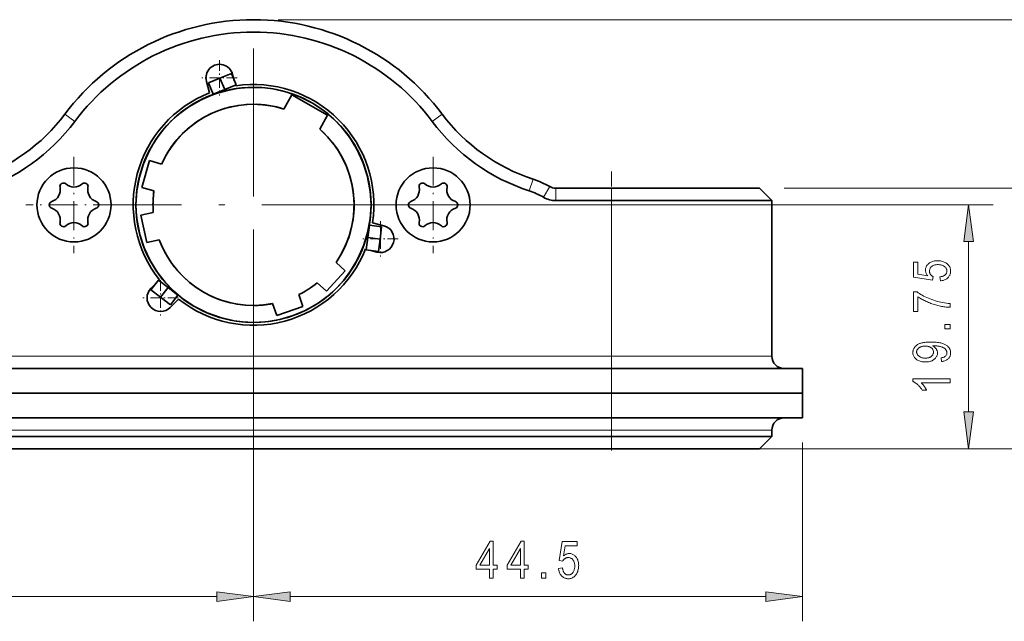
# Model space of a CAD drawing. Extents: x 1 to 211, y 3 to 294.
# Tile 11 of 31: x 83 to 163, y 53 to 102. Entities that reach past the tile are written whole.
import ezdxf

# ---------------------------------------------------------------- set-up
doc = ezdxf.new("R2010")
doc.units = 0
doc.linetypes.add('DASHDOT', pattern=[18.5, 12, -3, 0.5, -3])

msp = doc.modelspace()

# ---------------------------------------------------------------- linework, layer by layer
at = {"color": 7, "lineweight": 13}
for p, q in [((103.931, 101.942345), (182.111115, 101.942345)), ((144.931, 88.292343), (172.353973, 88.292343)), ((103.931, 86.942345), (161.874069, 86.942345)), ((101.931, 84.942345), (101.931, 53.210556)), ((101.931, 84.942345), (101.931, 53.210556)), ((74.430565, 74.692345), (130.931, 74.692345)), ((74.430565, 68.692345), (130.931, 68.692345)), ((132.931, 67.192345), (161.874069, 67.192345)), ((132.931, 67.192345), (182.111115, 67.192345)), ((144.931, 67.192345), (172.353973, 67.192345)), ((61.905334, 55.210556), (98.956665, 55.210556)), ((104.905334, 55.210556), (143.456665, 55.210556))]:
    msp.add_line(p, q, dxfattribs=at)
at = {"color": 7, "linetype": 'DASHDOT', "lineweight": 13}
for p, q in [((101.931, 99.61734), (101.931, 74.267342)), ((114.606003, 86.942345), (89.255997, 86.942345))]:
    msp.add_line(p, q, dxfattribs=at)
at = {"color": 7, "linetype": 'DASHDOT', "lineweight": 13, "ltscale": 0.0715}
for p, q in [((99.174576, 98.659454), (99.174576, 95.799454)), ((100.604576, 97.229454), (97.744576, 97.229454)), ((112.218109, 85.615921), (112.218109, 82.75592)), ((113.648109, 84.185921), (110.788109, 84.185921)), ((94.400314, 80.84166), (94.400314, 77.981659)), ((95.830307, 79.411659), (92.970306, 79.411659))]:
    msp.add_line(p, q, dxfattribs=at)
at = {"color": 7, "lineweight": 35, "ltscale": 0.025}
for p, q in [((100.134247, 97.590286), (99.210373, 97.207603)), ((99.210373, 97.207603), (100.134247, 97.590286)), ((100.516937, 96.666405), (100.134247, 97.590286)), ((98.286499, 96.824921), (99.210373, 97.207603)), ((99.210373, 97.207603), (98.286499, 96.824921)), ((98.669174, 95.901039), (98.286499, 96.824921)), ((99.593056, 96.283722), (99.210373, 97.207603)), ((99.210373, 97.207603), (99.593056, 96.283722)), ((99.593056, 96.283722), (100.516937, 96.666405)), ((100.516922, 96.666397), (99.593056, 96.283722)), ((98.669174, 95.901039), (99.593056, 96.283722)), ((111.320366, 85.287819), (111.189842, 84.296371)), ((111.320366, 85.287819), (112.311813, 85.157295)), ((112.311813, 85.157295), (112.18129, 84.165848)), ((112.18129, 84.165848), (112.311813, 85.157295)), ((111.189842, 84.296371), (111.059311, 83.304932)), ((111.189842, 84.296371), (112.18129, 84.165848)), ((112.18129, 84.165848), (111.189842, 84.296371)), ((112.050758, 83.1744), (112.18129, 84.165848)), ((112.18129, 84.165848), (112.050758, 83.1744)), ((111.059311, 83.304932), (112.050758, 83.1744)), ((94.216751, 80.855698), (93.607986, 80.062347)), ((95.010101, 80.246941), (94.216751, 80.855698)), ((94.216751, 80.855698), (95.010101, 80.246941)), ((93.607986, 80.062347), (94.401337, 79.453583)), ((95.010101, 80.246941), (94.401337, 79.453583)), ((94.401337, 79.453583), (95.010101, 80.246941)), ((95.010101, 80.246941), (95.803452, 79.638176)), ((95.803452, 79.638176), (95.010101, 80.246941)), ((94.401337, 79.453583), (95.194687, 78.844826)), ((95.803452, 79.638176), (95.194687, 78.844826))]:
    msp.add_line(p, q, dxfattribs=at)
at = {"color": 7, "lineweight": 35, "ltscale": 0.024993}
for p, q in [((99.210373, 97.207603), (100.133987, 97.590179)), ((112.18129, 84.165848), (112.050797, 83.17469)), ((95.010101, 80.246941), (94.21698, 80.855522))]:
    msp.add_line(p, q, dxfattribs=at)
at = {"color": 7, "lineweight": 35, "ltscale": 0.01262}
msp.add_line((100.237091, 97.51416), (100.367752, 97.02655), dxfattribs=at)
at = {"color": 7, "lineweight": 35, "ltscale": 0.024056}
for p, q in [((98.361107, 96.015289), (98.112061, 96.944756)), ((111.573349, 85.49749), (112.502808, 85.248444)), ((95.858543, 79.314255), (95.178131, 78.633842))]:
    msp.add_line(p, q, dxfattribs=at)
at = {"color": 7, "lineweight": 35, "ltscale": 0.024995}
for p, q in [((99.210373, 97.207603), (98.28669, 96.824997)), ((112.18129, 84.165848), (112.311783, 85.157082)), ((95.010101, 80.246941), (95.803284, 79.638306))]:
    msp.add_line(p, q, dxfattribs=at)
at = {"color": 7, "lineweight": 35, "ltscale": 0.001604}
for p, q in [((100.469543, 96.646652), (100.486145, 96.584694)), ((111.065903, 83.35585), (111.003944, 83.372452))]:
    msp.add_line(p, q, dxfattribs=at)
at = {"color": 7, "lineweight": 35, "ltscale": 0.024999}
for p, q in [((99.593056, 96.283722), (98.669205, 95.901047)), ((111.189842, 84.296371), (111.320358, 85.287796)), ((111.059319, 83.304947), (111.189842, 84.296371)), ((93.608002, 80.062332), (94.401337, 79.453583)), ((94.401337, 79.453583), (95.194672, 78.844833))]:
    msp.add_line(p, q, dxfattribs=at)
at = {"color": 7, "lineweight": 35, "ltscale": 0.000147}
for p, q in [((98.734802, 95.928223), (98.72937, 95.925972)), ((111.311096, 85.217392), (111.311859, 85.223221))]:
    msp.add_line(p, q, dxfattribs=at)
at = {"color": 7, "lineweight": 35, "ltscale": 0.000139}
for p, q in [((98.729805, 95.926147), (98.734932, 95.928276)), ((111.311798, 85.222755), (111.311081, 85.217255))]:
    msp.add_line(p, q, dxfattribs=at)
at = {"color": 7, "lineweight": 35, "ltscale": 0.032803}
for p, q in [((105.041382, 95.850891), (104.397491, 94.707626)), ((105.041382, 95.850891), (104.397491, 94.707626)), ((104.397491, 94.707626), (105.041382, 95.850891)), ((107.292923, 93.076912), (107.936813, 94.220177)), ((107.936813, 94.220177), (107.292923, 93.076912))]:
    msp.add_line(p, q, dxfattribs=at)
at = {"color": 7, "lineweight": 35, "ltscale": 0.083077}
for p, q in [((107.936813, 94.220177), (105.041382, 95.850891)), ((105.041382, 95.850891), (107.936813, 94.220177))]:
    msp.add_line(p, q, dxfattribs=at)
at = {"color": 7, "lineweight": 13, "ltscale": 0.025}
for p, q in [((87.447021, 93.697037), (86.646797, 94.296745)), ((116.414978, 93.697037), (117.215195, 94.296745)), ((124.27803, 88.074203), (124.586807, 89.025337)), ((125.429596, 87.561111), (125.930298, 88.426727)), ((126.431, 87.292343), (126.431, 88.292343)), ((130.931, 87.292343), (130.931, 88.292343)), ((130.931, 73.692345), (130.931, 74.692345)), ((130.931, 68.692345), (130.931, 69.692345)), ((130.931, 67.192345), (130.931, 68.192345))]:
    msp.add_line(p, q, dxfattribs=at)
at = {"color": 7, "linetype": 'DASHDOT', "lineweight": 13, "ltscale": 0.195}
for p, q in [((87.380997, 90.842346), (87.380997, 83.042343)), ((116.481003, 90.842346), (116.481003, 83.042343)), ((91.280998, 86.942345), (83.481003, 86.942345)), ((120.380997, 86.942345), (112.580994, 86.942345))]:
    msp.add_line(p, q, dxfattribs=at)
at = {"color": 7, "lineweight": 35, "ltscale": 0.056292}
for p, q in [((93.501846, 90.525635), (92.882324, 88.36084)), ((93.501846, 90.525635), (92.882324, 88.36084)), ((92.882324, 88.36084), (93.501846, 90.525635)), ((103.806877, 77.977318), (105.937447, 78.705894)), ((103.806877, 77.977318), (105.937447, 78.705894)), ((105.937447, 78.705894), (103.806877, 77.977318))]:
    msp.add_line(p, q, dxfattribs=at)
at = {"color": 7, "lineweight": 35, "ltscale": 0.025508}
for p, q in [((94.482773, 90.244919), (93.501846, 90.525635)), ((93.501846, 90.525635), (94.482773, 90.244919)), ((92.882324, 88.36084), (93.863251, 88.080116)), ((92.882324, 88.36084), (93.863251, 88.080116)), ((93.863251, 88.080116), (92.882324, 88.36084)), ((93.807449, 86.317024), (92.81073, 86.098892)), ((92.81073, 86.098892), (93.807449, 86.317024)), ((93.292114, 83.899246), (94.288834, 84.117378)), ((93.292114, 83.899246), (94.288834, 84.117378)), ((94.288834, 84.117378), (93.292114, 83.899246)), ((107.086098, 80.63298), (107.834641, 79.939651)), ((107.086098, 80.63298), (107.834641, 79.939651)), ((107.834641, 79.939651), (107.086098, 80.63298)), ((105.937447, 78.705894), (105.607307, 79.67131)), ((105.607307, 79.67131), (105.937447, 78.705894)), ((103.476738, 78.942734), (103.806877, 77.977318)), ((103.476738, 78.942734), (103.806877, 77.977318)), ((103.806877, 77.977318), (103.476738, 78.942734))]:
    msp.add_line(p, q, dxfattribs=at)
at = {"color": 7, "linetype": 'DASHDOT', "lineweight": 13, "ltscale": 0.408}
msp.add_line((130.931, 73.332344), (130.931, 89.652344), dxfattribs=at)
at = {"color": 7, "lineweight": 35, "ltscale": 0.1125}
for p, q in [((130.931, 88.292343), (126.431, 88.292343)), ((130.931, 87.292343), (126.431, 87.292343))]:
    msp.add_line(p, q, dxfattribs=at)
at = {"color": 7, "lineweight": 35, "ltscale": 0.3}
for p, q in [((142.931, 88.292343), (130.931, 88.292343)), ((142.931, 67.192345), (130.931, 67.192345))]:
    msp.add_line(p, q, dxfattribs=at)
at = {"color": 7, "lineweight": 35, "ltscale": 0.035355}
for p, q in [((143.931, 87.292343), (142.931, 88.292343)), ((142.931, 67.192345), (143.931, 68.192345))]:
    msp.add_line(p, q, dxfattribs=at)
at = {"color": 7, "lineweight": 13, "ltscale": 0.315}
msp.add_line((130.931, 74.692345), (130.931, 87.292343), dxfattribs=at)
at = {"color": 7, "lineweight": 35, "ltscale": 0.325}
for p, q in [((143.931, 87.292343), (130.931, 87.292343)), ((143.931, 68.192345), (130.931, 68.192345))]:
    msp.add_line(p, q, dxfattribs=at)
at = {"color": 7, "lineweight": 35, "ltscale": 0.315}
msp.add_line((143.931, 74.692345), (143.931, 87.292343), dxfattribs=at)
at = {"color": 7, "lineweight": 35, "ltscale": 0.056293}
for p, q in [((92.81073, 86.098892), (93.292114, 83.899246)), ((92.81073, 86.098892), (93.292114, 83.899246)), ((93.292114, 83.899246), (92.81073, 86.098892)), ((107.834641, 79.939651), (109.364731, 81.591621)), ((109.364731, 81.591621), (107.834641, 79.939651))]:
    msp.add_line(p, q, dxfattribs=at)
at = {"color": 7, "lineweight": 13, "ltscale": 0.345033}
msp.add_line((159.874069, 70.166679), (159.874069, 83.96801), dxfattribs=at)
at = {"color": 7, "lineweight": 35, "ltscale": 0.012616}
msp.add_line((111.933411, 83.123405), (111.445953, 83.254013), dxfattribs=at)
at = {"color": 7, "lineweight": 35, "ltscale": 0.025507}
for p, q in [((109.364731, 81.591621), (108.616188, 82.284943)), ((108.616188, 82.284943), (109.364731, 81.591621))]:
    msp.add_line(p, q, dxfattribs=at)
at = {"color": 7, "lineweight": 35, "ltscale": 0.001607}
msp.add_line((94.257462, 80.82444), (94.302902, 80.869888), dxfattribs=at)
at = {"color": 7, "lineweight": 35, "ltscale": 0.012618}
msp.add_line((93.622498, 80.189476), (93.979385, 80.546364), dxfattribs=at)
at = {"color": 7, "lineweight": 35, "ltscale": 0.000186}
msp.add_line((93.66481, 80.018745), (93.658905, 80.023277), dxfattribs=at)
at = {"color": 7, "lineweight": 35, "ltscale": 0.000177}
msp.add_line((93.664917, 80.018654), (93.659317, 80.022964), dxfattribs=at)
at = {"color": 7, "lineweight": 35, "ltscale": 0.008468}
msp.add_line((94.670074, 79.247375), (94.401337, 79.453583), dxfattribs=at)
at = {"color": 7, "lineweight": 13, "ltscale": 0.325}
for p, q in [((143.931, 74.692345), (130.931, 74.692345)), ((143.931, 68.692345), (130.931, 68.692345))]:
    msp.add_line(p, q, dxfattribs=at)
at = {"color": 7, "lineweight": 35}
for p, q in [((74.430565, 73.692345), (130.931, 73.692345)), ((74.430565, 71.692345), (130.931, 71.692345)), ((74.430565, 71.692345), (130.931, 71.692345)), ((74.430565, 69.692345), (130.931, 69.692345)), ((130.931, 68.192345), (74.430565, 68.192345)), ((130.931, 67.192345), (74.430565, 67.192345))]:
    msp.add_line(p, q, dxfattribs=at)
at = {"color": 7, "linetype": 'DASHDOT', "lineweight": 13, "ltscale": 0.12}
msp.add_line((130.931, 69.292343), (130.931, 74.092346), dxfattribs=at)
at = {"color": 7, "lineweight": 13, "ltscale": 0.05}
for q in [(130.931, 73.692345), (130.931, 69.692345)]:
    msp.add_line((130.931, 71.692345), q, dxfattribs=at)
at = {"color": 7, "lineweight": 35, "ltscale": 0.3875}
for p, q in [((146.431, 73.692345), (130.931, 73.692345)), ((146.431, 71.692345), (130.931, 71.692345)), ((146.431, 71.692345), (130.931, 71.692345)), ((146.431, 69.692345), (130.931, 69.692345))]:
    msp.add_line(p, q, dxfattribs=at)
at = {"color": 7, "lineweight": 35, "ltscale": 0.05}
for q in [(146.431, 73.692345), (146.431, 69.692345)]:
    msp.add_line((146.431, 71.692345), q, dxfattribs=at)
at = {"color": 7, "linetype": 'DASHDOT', "lineweight": 13, "ltscale": 0.045}
msp.add_line((130.931, 67.042343), (130.931, 68.842346), dxfattribs=at)
at = {"color": 7, "lineweight": 13, "ltscale": 0.0125}
msp.add_line((130.931, 68.692345), (130.931, 68.192345), dxfattribs=at)
at = {"color": 7, "lineweight": 35, "ltscale": 0.0125}
msp.add_line((143.931, 68.692345), (143.931, 68.192345), dxfattribs=at)
at = {"color": 7, "lineweight": 13, "ltscale": 0.362045}
msp.add_line((146.431, 67.692345), (146.431, 53.210556), dxfattribs=at)
at = {"color": 7, "lineweight": 35}
for points in [[(92.405998, 86.942345), (92.475922, 88.070915), (92.681366, 89.183777), (93.015816, 90.26561), (93.472939, 91.301544), (93.773636, 91.845078), (94.10907, 92.368843), (94.608627, 93.031509), (95.164696, 93.646179), (95.772964, 94.206596), (96.686951, 94.885071), (97.675888, 95.450844), (98.72435, 95.897942), (99.81723, 96.220383), (100.736374, 96.387581), (101.663383, 96.462952), (102.593018, 96.444443), (103.519958, 96.332253), (104.624672, 96.074509), (105.692245, 95.688881), (106.707558, 95.18103), (107.655365, 94.55661), (108.411667, 93.924347), (109.092888, 93.216095), (109.697861, 92.435089), (110.297668, 91.453186), (110.779991, 90.408867), (111.13858, 89.318649), (111.366333, 88.198982), (111.433304, 87.571106), (111.455994, 86.942345)], [(101.933395, 96.467285), (101.136353, 96.43412), (100.342041, 96.332253), (99.23732, 96.074509), (98.169754, 95.688881), (97.154442, 95.18103), (96.206635, 94.55661), (95.678864, 94.130257), (95.185974, 93.667572)], [(111.455994, 86.942345), (111.386078, 88.070915), (111.180634, 89.183777), (110.846184, 90.26561), (110.389061, 91.301544), (109.900208, 92.14801), (109.326706, 92.941566), (108.673782, 93.669823)], [(111.455994, 86.942345), (111.384491, 85.821251), (111.175751, 84.710327), (110.837891, 83.626335), (110.378021, 82.585304), (110.07737, 82.040169), (109.742294, 81.51413), (109.243546, 80.847878), (108.688522, 80.229904), (108.081413, 79.667175), (107.173668, 78.990356), (106.191376, 78.426819), (105.149826, 77.982246), (104.064079, 77.662193), (103.145531, 77.495766), (102.218948, 77.421425), (101.289688, 77.440956), (100.363174, 77.553886), (99.251846, 77.813812), (98.177818, 78.201851), (97.15625, 78.711884), (96.202446, 79.337914), (95.442291, 79.970001), (94.757141, 80.677711), (94.149323, 81.457741), (93.553505, 82.429268), (93.075104, 83.464516), (92.720276, 84.548309), (92.49543, 85.665504), (92.428558, 86.30246), (92.405998, 86.942345)], [(108.656952, 80.19796), (109.211746, 80.803047), (109.712677, 81.457741), (110.308487, 82.429268), (110.786896, 83.464516), (111.141716, 84.548309), (111.366562, 85.665504), (111.433441, 86.30246), (111.455994, 86.942345)]]:
    msp.add_lwpolyline(points, dxfattribs=at)
at = {"color": 7, "lineweight": 13}
for points in [[(160.265656, 83.96801), (159.874069, 86.942345), (159.482498, 83.96801)], [(157.588257, 80.791969), (157.555527, 81.109161), (157.611359, 81.117455), (157.664261, 81.127617), (157.714249, 81.139641), (157.761307, 81.153526), (157.805435, 81.169273), (157.846634, 81.186882), (157.884918, 81.206352), (157.920273, 81.227684), (157.952698, 81.250885), (157.982193, 81.27594), (158.00882, 81.302353), (158.032654, 81.329597), (158.05368, 81.357681), (158.071899, 81.386612), (158.087326, 81.416374), (158.099945, 81.446976), (158.109756, 81.478416), (158.11676, 81.510696), (158.120972, 81.543823), (158.12236, 81.577782), (158.120392, 81.620163), (158.114471, 81.661354), (158.104599, 81.701363), (158.090775, 81.740181), (158.072998, 81.777817), (158.05127, 81.814262), (158.025604, 81.849518), (157.995987, 81.883591), (157.962418, 81.916473), (157.924896, 81.948181), (157.883957, 81.977722), (157.840134, 82.004166), (157.793427, 82.027496), (157.74382, 82.047714), (157.691345, 82.064819), (157.635986, 82.078819), (157.577728, 82.089706), (157.516602, 82.097481), (157.452576, 82.102142), (157.385666, 82.103699), (157.322861, 82.102196), (157.262924, 82.097687), (157.205887, 82.090164), (157.151733, 82.079636), (157.100449, 82.066101), (157.052063, 82.049553), (157.006561, 82.029999), (156.963943, 82.007439), (156.924225, 81.981873), (156.887375, 81.953293), (156.853745, 81.92244), (156.823654, 81.89006), (156.797104, 81.85614), (156.774094, 81.820686), (156.754608, 81.783699), (156.738678, 81.745178), (156.726288, 81.705116), (156.717438, 81.663528), (156.712128, 81.620399), (156.710358, 81.575737), (156.711136, 81.548485), (156.713425, 81.521591), (156.71727, 81.495033), (156.722641, 81.468834), (156.729553, 81.442978), (156.737991, 81.417465), (156.747971, 81.392303), (156.759476, 81.367493), (156.772522, 81.343033), (156.787109, 81.318909), (156.803055, 81.295471), (156.820206, 81.273033), (156.838577, 81.251595), (156.858154, 81.231163), (156.878937, 81.211731), (156.900925, 81.193306), (156.924118, 81.17588), (156.948517, 81.159454), (156.974136, 81.144043), (157.000946, 81.129623), (156.955933, 80.845177), (155.415009, 81.084602), (155.415009, 82.30629), (155.766983, 82.30629), (155.766983, 81.32608), (156.573257, 81.193062), (156.537491, 81.237122), (156.505478, 81.281708), (156.477234, 81.326836), (156.452759, 81.37249), (156.432053, 81.418671), (156.415115, 81.465393), (156.401932, 81.512642), (156.392517, 81.560425), (156.386871, 81.608742), (156.384995, 81.657593), (156.387619, 81.718582), (156.395508, 81.777962), (156.408661, 81.835716), (156.427063, 81.891861), (156.450729, 81.946388), (156.47966, 81.999298), (156.51384, 82.050591), (156.553284, 82.100266), (156.597992, 82.148323), (156.647949, 82.194763), (156.702377, 82.238121), (156.760452, 82.276909), (156.822205, 82.311134), (156.887619, 82.340797), (156.956696, 82.365891), (157.029434, 82.386429), (157.105835, 82.402405), (157.185898, 82.413811), (157.269623, 82.420654), (157.357025, 82.422935), (157.443756, 82.420654), (157.527969, 82.413811), (157.60968, 82.402405), (157.688858, 82.386429), (157.765533, 82.365891), (157.839676, 82.340797), (157.911316, 82.311134), (157.980423, 82.276909), (158.047028, 82.238121), (158.111115, 82.194763), (158.170792, 82.147568), (158.224197, 82.097237), (158.271317, 82.043777), (158.312149, 81.987183), (158.34671, 81.92746), (158.374969, 81.864601), (158.396957, 81.798615), (158.412674, 81.7295), (158.422089, 81.657249), (158.425232, 81.581871), (158.423019, 81.51902), (158.416351, 81.458145), (158.405243, 81.399261), (158.389709, 81.342361), (158.36972, 81.287453), (158.345306, 81.23452), (158.316437, 81.183578), (158.283127, 81.134613), (158.245392, 81.087639), (158.203201, 81.042648), (158.157089, 81.000549), (158.107559, 80.962227), (158.054596, 80.927696), (157.99823, 80.89695), (157.938446, 80.869987), (157.875244, 80.846809), (157.808624, 80.827423), (157.738586, 80.811821), (157.665131, 80.800003)], [(155.766983, 78.301521), (155.412949, 78.301521), (155.412949, 79.893608), (155.699448, 79.893608), (155.794739, 79.82325), (155.895615, 79.754616), (156.002075, 79.687698), (156.11412, 79.622498), (156.231766, 79.559021), (156.35498, 79.497261), (156.483795, 79.437225), (156.618195, 79.378899), (156.758179, 79.322296), (156.903748, 79.26741), (157.051971, 79.215683), (157.199936, 79.168533), (157.347641, 79.125969), (157.495071, 79.087982), (157.642227, 79.054588), (157.789139, 79.025772), (157.935776, 79.001549), (158.082138, 78.981903), (158.228241, 78.966843), (158.374069, 78.95636), (158.374069, 78.645309), (158.297516, 78.647614), (158.21846, 78.652061), (158.136917, 78.658661), (158.052872, 78.667412), (157.966324, 78.678307), (157.877289, 78.691353), (157.785751, 78.706551), (157.691727, 78.723892), (157.5952, 78.743385), (157.49617, 78.765022), (157.396378, 78.788589), (157.297516, 78.81385), (157.199585, 78.840813), (157.102615, 78.869476), (157.006577, 78.899834), (156.911484, 78.931885), (156.817322, 78.965645), (156.724121, 79.001099), (156.631836, 79.038246), (156.540512, 79.077103), (156.451004, 79.117104), (156.364197, 79.15773), (156.28009, 79.198959), (156.198685, 79.240807), (156.11998, 79.283272), (156.043976, 79.326347), (155.970673, 79.370041), (155.90007, 79.414345), (155.832184, 79.459259), (155.766983, 79.504791)], [(158.374069, 76.905884), (157.954559, 76.905884), (157.954559, 77.24968), (158.374069, 77.24968)], [(157.680344, 74.259911), (157.647614, 74.550499), (157.737808, 74.567116), (157.818527, 74.589134), (157.88974, 74.616554), (157.951447, 74.649376), (158.003677, 74.687607), (158.046402, 74.731232), (158.079636, 74.780266), (158.103378, 74.834702), (158.117615, 74.894531), (158.12236, 74.95977), (158.121338, 74.989784), (158.11824, 75.019241), (158.113068, 75.048149), (158.105835, 75.0765), (158.096527, 75.104301), (158.085159, 75.131546), (158.071732, 75.158241), (158.056229, 75.184387), (158.038666, 75.209976), (158.019028, 75.235008), (157.99675, 75.259392), (157.971268, 75.28302), (157.942566, 75.305885), (157.910645, 75.328003), (157.875519, 75.34935), (157.837189, 75.369949), (157.795639, 75.389793), (157.75087, 75.408875), (157.702896, 75.4272), (157.651703, 75.444763), (157.598022, 75.461098), (157.542587, 75.475708), (157.485382, 75.488602), (157.426437, 75.499771), (157.365723, 75.509224), (157.303238, 75.51696), (157.238998, 75.52298), (157.173004, 75.527275), (157.105255, 75.529854), (157.035736, 75.530716), (156.962067, 75.530716), (156.997742, 75.51123), (157.031891, 75.49044), (157.064529, 75.468338), (157.095657, 75.444931), (157.125259, 75.420212), (157.153366, 75.39418), (157.179947, 75.366837), (157.205017, 75.338188), (157.228561, 75.308235), (157.25061, 75.276962), (157.270828, 75.24498), (157.28891, 75.212868), (157.304871, 75.180641), (157.31871, 75.148285), (157.330414, 75.115807), (157.339996, 75.083214), (157.347443, 75.050491), (157.352768, 75.017647), (157.355957, 74.98468), (157.357025, 74.951584), (157.354385, 74.89225), (157.346497, 74.834572), (157.333359, 74.778557), (157.314941, 74.72419), (157.291275, 74.671486), (157.26236, 74.620438), (157.228165, 74.571053), (157.188721, 74.523323), (157.144028, 74.477249), (157.094055, 74.432831), (157.039536, 74.391418), (156.98114, 74.35437), (156.918884, 74.321678), (156.852753, 74.29335), (156.782761, 74.269371), (156.708893, 74.249756), (156.631165, 74.234505), (156.549561, 74.22361), (156.464096, 74.217072), (156.374756, 74.21489), (156.282623, 74.217148), (156.194473, 74.223938), (156.110306, 74.235237), (156.030151, 74.251068), (155.953964, 74.271423), (155.881775, 74.296295), (155.813583, 74.325691), (155.749374, 74.359612), (155.689163, 74.398048), (155.632935, 74.441017), (155.581421, 74.487213), (155.535324, 74.535355), (155.494659, 74.585442), (155.459412, 74.637466), (155.429581, 74.691444), (155.405182, 74.74736), (155.3862, 74.805222), (155.372635, 74.865028), (155.364502, 74.926773), (155.361801, 74.990471), (155.363312, 75.036003), (155.367859, 75.080917), (155.375427, 75.125221), (155.386017, 75.168915), (155.399658, 75.21199), (155.416306, 75.254456), (155.435989, 75.296303), (155.45871, 75.337532), (155.484451, 75.378159), (155.513229, 75.418167), (155.544952, 75.456963), (155.579529, 75.493958), (155.616974, 75.52916), (155.657288, 75.562553), (155.70047, 75.594154), (155.746521, 75.623947), (155.795425, 75.651939), (155.847198, 75.678139), (155.90184, 75.70253), (155.959335, 75.725121), (156.020874, 75.745728), (156.087601, 75.764168), (156.159531, 75.780434), (156.236664, 75.794533), (156.318985, 75.806465), (156.406509, 75.816223), (156.499237, 75.823822), (156.597153, 75.829239), (156.700272, 75.832497), (156.808594, 75.83358), (156.929428, 75.832413), (157.044739, 75.828911), (157.154526, 75.823082), (157.258789, 75.814919), (157.357529, 75.80442), (157.450745, 75.791588), (157.538437, 75.776421), (157.62059, 75.758926), (157.697235, 75.739098), (157.768341, 75.716934), (157.834854, 75.69278), (157.897675, 75.666962), (157.956818, 75.639488), (158.012268, 75.610359), (158.064041, 75.579575), (158.112137, 75.547127), (158.15654, 75.513023), (158.197266, 75.477264), (158.234299, 75.439842), (158.267654, 75.400772), (158.297592, 75.360382), (158.324387, 75.319038), (158.348022, 75.276726), (158.3685, 75.233459), (158.385834, 75.189224), (158.400024, 75.144028), (158.411057, 75.09787), (158.41893, 75.050758), (158.42366, 75.002678), (158.425232, 74.953636), (158.423325, 74.898483), (158.417572, 74.845177), (158.408005, 74.793709), (158.394623, 74.744087), (158.377396, 74.696304), (158.356354, 74.65036), (158.331482, 74.606262), (158.30278, 74.564003), (158.270248, 74.523582), (158.233902, 74.485008), (158.193924, 74.448875), (158.150528, 74.415764), (158.103714, 74.385681), (158.053482, 74.358627), (157.999847, 74.334602), (157.94278, 74.313606), (157.882294, 74.295639), (157.818405, 74.280701), (157.751083, 74.268791)], [(156.356339, 75.497971), (156.293457, 75.496536), (156.233307, 75.492241), (156.175903, 75.485077), (156.121246, 75.475052), (156.069336, 75.462158), (156.020157, 75.446404), (155.973724, 75.42778), (155.930038, 75.406296), (155.889084, 75.381943), (155.850876, 75.354729), (155.815887, 75.325645), (155.784576, 75.295708), (155.756958, 75.264908), (155.733002, 75.233253), (155.712753, 75.200737), (155.696167, 75.167358), (155.683289, 75.133125), (155.674072, 75.09803), (155.668549, 75.062073), (155.666702, 75.025261), (155.668671, 74.986794), (155.674561, 74.949173), (155.684387, 74.912392), (155.698135, 74.876442), (155.71582, 74.841339), (155.737427, 74.807076), (155.76297, 74.773643), (155.792435, 74.741058), (155.825836, 74.709305), (155.863159, 74.678398), (155.903763, 74.649429), (155.946976, 74.623512), (155.992813, 74.600639), (156.041275, 74.580826), (156.092361, 74.564056), (156.146057, 74.550331), (156.202362, 74.539658), (156.261307, 74.532036), (156.322861, 74.527466), (156.387039, 74.52594), (156.444778, 74.52739), (156.500122, 74.531754), (156.55307, 74.539017), (156.603622, 74.549187), (156.651779, 74.562263), (156.697556, 74.578247), (156.740921, 74.59713), (156.781906, 74.618927), (156.820496, 74.643631), (156.856674, 74.671234), (156.889923, 74.700867), (156.919662, 74.731644), (156.945908, 74.763565), (156.968658, 74.796638), (156.9879, 74.830849), (157.003647, 74.866211), (157.0159, 74.902718), (157.024643, 74.940376), (157.029892, 74.979172), (157.031647, 75.019119), (157.029892, 75.058617), (157.024612, 75.096878), (157.015808, 75.133919), (157.003479, 75.169731), (156.98764, 75.204315), (156.968292, 75.237671), (156.945404, 75.269798), (156.919006, 75.300697), (156.889099, 75.330376), (156.855652, 75.358818), (156.818985, 75.385254), (156.779373, 75.408913), (156.736801, 75.429787), (156.691284, 75.447876), (156.642838, 75.463181), (156.591431, 75.475708), (156.537079, 75.485451), (156.479782, 75.492409), (156.419525, 75.496582)], [(158.374069, 72.841766), (158.374069, 72.538902), (156.026871, 72.538902), (156.051483, 72.517311), (156.076187, 72.494286), (156.100998, 72.469833), (156.125916, 72.443947), (156.150925, 72.416626), (156.176056, 72.387878), (156.201279, 72.357689), (156.226593, 72.326073), (156.252029, 72.29303), (156.277557, 72.258545), (156.302505, 72.223633), (156.326218, 72.189293), (156.348679, 72.155533), (156.369888, 72.122337), (156.389847, 72.089722), (156.408554, 72.057671), (156.426025, 72.026199), (156.442245, 71.9953), (156.457214, 71.964973), (156.470932, 71.935219), (156.114868, 71.935219), (156.085587, 71.984566), (156.055023, 72.032745), (156.023209, 72.079765), (155.990112, 72.12561), (155.955765, 72.170296), (155.920135, 72.213814), (155.88324, 72.256165), (155.845062, 72.297348), (155.805634, 72.337364), (155.764938, 72.376213), (155.723694, 72.413345), (155.682663, 72.448204), (155.641846, 72.480789), (155.601227, 72.511108), (155.560806, 72.539154), (155.520599, 72.564934), (155.480591, 72.588432), (155.440781, 72.609665), (155.401184, 72.628624), (155.361801, 72.645309), (155.361801, 72.841766)], [(159.482498, 70.166679), (159.874069, 67.192345), (160.265656, 70.166679)], [(121.041229, 56.710556), (121.041229, 57.428837), (119.975067, 57.428837), (119.975067, 57.766491), (121.098526, 59.710556), (121.344086, 59.710556), (121.344086, 57.766491), (121.677658, 57.766491), (121.677658, 57.428837), (121.344086, 57.428837), (121.344086, 56.710556)], [(121.041229, 57.766491), (121.041229, 59.119148), (120.27179, 57.766491)], [(123.552139, 56.710556), (123.552139, 57.428837), (122.485977, 57.428837), (122.485977, 57.766491), (123.609436, 59.710556), (123.855011, 59.710556), (123.855011, 57.766491), (124.188568, 57.766491), (124.188568, 57.428837), (123.855011, 57.428837), (123.855011, 56.710556)], [(123.552139, 57.766491), (123.552139, 59.119148), (122.7827, 57.766491)], [(126.650375, 57.496368), (126.96756, 57.52911), (126.975861, 57.473274), (126.986023, 57.420364), (126.998032, 57.370384), (127.011917, 57.323326), (127.027664, 57.279194), (127.045273, 57.237991), (127.064758, 57.199715), (127.08609, 57.16436), (127.109283, 57.131935), (127.134338, 57.10244), (127.160751, 57.075806), (127.187988, 57.051975), (127.21608, 57.030949), (127.24501, 57.012726), (127.274765, 56.997307), (127.305374, 56.984688), (127.336823, 56.974876), (127.369095, 56.967869), (127.402222, 56.963661), (127.436172, 56.962261), (127.478561, 56.964237), (127.51976, 56.970161), (127.559769, 56.980034), (127.598587, 56.993858), (127.636215, 57.011631), (127.672653, 57.033352), (127.707916, 57.059025), (127.741989, 57.088646), (127.774872, 57.122215), (127.80658, 57.159737), (127.836121, 57.200676), (127.862564, 57.244499), (127.885895, 57.291206), (127.906113, 57.340801), (127.923218, 57.39328), (127.93721, 57.448647), (127.948105, 57.506897), (127.955887, 57.568031), (127.960541, 57.632053), (127.962097, 57.698959), (127.960602, 57.761772), (127.956085, 57.821701), (127.948563, 57.878746), (127.938034, 57.932903), (127.9245, 57.984177), (127.907959, 58.032562), (127.888397, 58.078064), (127.865845, 58.120678), (127.840271, 58.160408), (127.811691, 58.197254), (127.780838, 58.230888), (127.748459, 58.260979), (127.714539, 58.287529), (127.679092, 58.310543), (127.64209, 58.330013), (127.603577, 58.345947), (127.563522, 58.358337), (127.521927, 58.367188), (127.47879, 58.372498), (127.434128, 58.374268), (127.406891, 58.373497), (127.37999, 58.371197), (127.353439, 58.367359), (127.327225, 58.361988), (127.301376, 58.35508), (127.275864, 58.346642), (127.250702, 58.336662), (127.225891, 58.325153), (127.201431, 58.312107), (127.177307, 58.297527), (127.15387, 58.281578), (127.131439, 58.264416), (127.110001, 58.246052), (127.089569, 58.226479), (127.070129, 58.205696), (127.051712, 58.183708), (127.034286, 58.160511), (127.017853, 58.136108), (127.002441, 58.110497), (126.988022, 58.083679), (126.703568, 58.1287), (126.943008, 59.669628), (128.164688, 59.669628), (128.164688, 59.31765), (127.184479, 59.31765), (127.051453, 58.511375), (127.09552, 58.547146), (127.140106, 58.579151), (127.185226, 58.607391), (127.230881, 58.631866), (127.277069, 58.652573), (127.323792, 58.669518), (127.371048, 58.682697), (127.418823, 58.692112), (127.467148, 58.697762), (127.515991, 58.699642), (127.576981, 58.697014), (127.636353, 58.689125), (127.694122, 58.675976), (127.750259, 58.65757), (127.804779, 58.633904), (127.857697, 58.604977), (127.908981, 58.570793), (127.958664, 58.531349), (128.006729, 58.486645), (128.053162, 58.436684), (128.096512, 58.382256), (128.1353, 58.324173), (128.16954, 58.262421), (128.199188, 58.19701), (128.224289, 58.127934), (128.244827, 58.055195), (128.260803, 57.97879), (128.272217, 57.898727), (128.279053, 57.815002), (128.281342, 57.727608), (128.279053, 57.640873), (128.272217, 57.556656), (128.260803, 57.474953), (128.244827, 57.395767), (128.224289, 57.319099), (128.199188, 57.244949), (128.16954, 57.173317), (128.1353, 57.104198), (128.096512, 57.037598), (128.053162, 56.973518), (128.005966, 56.913834), (127.955627, 56.860435), (127.902176, 56.813316), (127.845581, 56.77248), (127.785858, 56.737926), (127.723007, 56.709656), (127.657013, 56.687668), (127.587906, 56.671959), (127.515656, 56.662537), (127.440277, 56.659397), (127.377411, 56.661617), (127.316544, 56.668278), (127.25766, 56.679379), (127.20076, 56.694923), (127.145844, 56.714905), (127.092926, 56.739326), (127.041977, 56.768192), (126.993011, 56.801498), (126.946045, 56.839241), (126.901047, 56.881428), (126.858948, 56.927544), (126.820633, 56.977077), (126.786087, 57.030029), (126.755341, 57.086395), (126.728394, 57.146179), (126.705215, 57.209381), (126.685822, 57.276001), (126.670212, 57.346039), (126.658401, 57.419495)], [(125.275192, 56.710556), (125.275192, 57.130066), (125.618988, 57.130066), (125.618988, 56.710556)], [(98.956665, 54.818977), (101.931, 55.210556), (98.956665, 55.602135)], [(104.905334, 55.602135), (101.931, 55.210556), (104.905334, 54.818977)], [(143.456665, 54.818977), (146.431, 55.210556), (143.456665, 55.602135)]]:
    msp.add_lwpolyline(points, close=True, dxfattribs=at)
at = {"color": 7, "lineweight": 35}
for centre in [(87.380997, 86.942345), (116.481003, 86.942345)]:
    msp.add_circle(centre, 3, dxfattribs=at)
for centre, radius, start, end in [((101.931, 82.842346), 19.1, 36.848898, 143.151107), ((101.931, 82.842346), 18.1, 36.848898, 143.151107), ((99.174576, 97.229454), 1.1, 15, 195.000006), ((101.931, 86.942345), 9.75, 351.477931, 98.522071), ((101.931, 86.942345), 9.75, 111.477929, 218.522071), ((101.931, 86.942345), 9.525, 90.000003, 180.000005), ((101.931, 86.942345), 9.525, 0, 90.000003), ((101.931, 86.942345), 8.147585, 90.000003, 156.087335), ((101.930298, 86.943871), 8.145908, 72.37056, 156.095135), ((101.931, 86.942345), 8.147585, 72.378517, 90.000003), ((74.643501, 103.292343), 15, 287.985655, 323.151102), ((101.943207, 86.901688), 8.189917, 103.191311, 106.235308), ((129.218491, 103.292343), 15, 216.848893, 252.01434), ((74.643501, 103.292343), 16, 287.985655, 323.151102), ((101.94046, 86.935913), 8.158641, 125.548644, 156.073005), ((129.218491, 103.292343), 16, 216.848893, 252.01434), ((101.932663, 86.942566), 8.145908, 325.128094, 48.852665), ((101.931, 86.942345), 8.147585, 0, 48.844865), ((86.520996, 88.431908), 0.28, 47.788057, 192.21195), ((87.380997, 89.379959), 1, 227.788056, 312.211943), ((88.240997, 88.431908), 0.28, 347.788056, 132.211944), ((115.621002, 88.431908), 0.28, 47.788057, 192.21195), ((116.481003, 89.379959), 1, 227.788056, 312.211943), ((117.341003, 88.431908), 0.28, 347.788056, 132.211944), ((122.425354, 82.367401), 7, 59.953351, 72.014345), ((85.269958, 88.161148), 1, 287.788057, 12.211944), ((89.492035, 88.161148), 1, 167.78805, 252.211945), ((101.931, 86.942345), 8.147585, 171.972675, 180.000005), ((101.932312, 86.942307), 8.148896, 171.973672, 184.400754), ((101.932312, 86.942307), 8.148896, 171.973672, 184.400754), ((114.369965, 88.161148), 1, 287.788057, 12.211944), ((118.592033, 88.161148), 1, 167.78805, 252.211945), ((122.425354, 82.367401), 6, 59.953351, 72.014345), ((126.431, 89.292343), 1, 239.95336, 269.999997), ((85.660995, 86.942345), 0.28, 107.788055, 252.211945), ((89.100998, 86.942345), 0.28, 287.788057, 72.211943), ((114.761002, 86.942345), 0.28, 107.788055, 252.211945), ((118.201004, 86.942345), 0.28, 287.788057, 72.211943), ((126.431, 89.292343), 2, 239.95336, 269.999984), ((85.269958, 85.723541), 1, 347.788056, 72.211943), ((89.492035, 85.723541), 1, 107.788055, 192.21195), ((101.931, 86.942345), 9.525, 179.999995, 269.999997), ((101.931, 86.942345), 8.147585, 180.000005, 184.401751), ((101.931, 86.942345), 9.525, 269.999997, 360), ((101.931, 86.942345), 8.147585, 325.136054, 360), ((114.369965, 85.723541), 1, 347.788056, 72.211943), ((118.592033, 85.723541), 1, 107.788055, 192.21195), ((86.520996, 85.452782), 0.28, 167.78805, 312.211943), ((87.380997, 84.50473), 1, 47.788057, 132.211944), ((88.240997, 85.452782), 0.28, 227.788056, 12.211944), ((115.621002, 85.452782), 0.28, 167.78805, 312.211943), ((116.481003, 84.50473), 1, 47.788057, 132.211944), ((117.341003, 85.452782), 0.28, 227.788056, 12.211944), ((112.218109, 84.185921), 1.1, 255, 74.999999), ((101.931, 86.942345), 8.147585, 200.287091, 269.999997), ((101.930252, 86.94101), 8.146053, 200.280097, 280.943245), ((101.931, 86.942345), 9.75, 231.477929, 338.522069), ((101.931, 86.942345), 8.147585, 296.821631, 309.250711), ((101.930283, 86.943451), 8.148896, 296.822635, 309.249707), ((101.930283, 86.943451), 8.148896, 296.822635, 309.249707), ((94.400314, 79.411659), 1.1, 135, 314.999999), ((101.931, 86.942345), 8.147585, 269.999997, 280.936285), ((144.931, 74.692345), 1, 180.000005, 269.999997), ((144.931, 68.692345), 1, 90.000003, 180.000005)]:
    msp.add_arc(centre, radius, start, end, dxfattribs=at)
at = {"color": 7, "lineweight": 13}
for points in [[(160.265656, 83.96801), (159.874069, 86.942345), (160.265656, 83.96801), (159.482498, 83.96801)], [(159.482498, 70.166679), (159.874069, 67.192345), (159.482498, 70.166679), (160.265656, 70.166679)], [(98.956665, 54.818977), (101.931, 55.210556), (98.956665, 54.818977), (98.956665, 55.602135)], [(104.905334, 55.602135), (101.931, 55.210556), (104.905334, 55.602135), (104.905334, 54.818977)], [(143.456665, 54.818977), (146.431, 55.210556), (143.456665, 54.818977), (143.456665, 55.602135)]]:
    msp.add_solid(points, dxfattribs=at)

doc.saveas('drawing.dxf')
